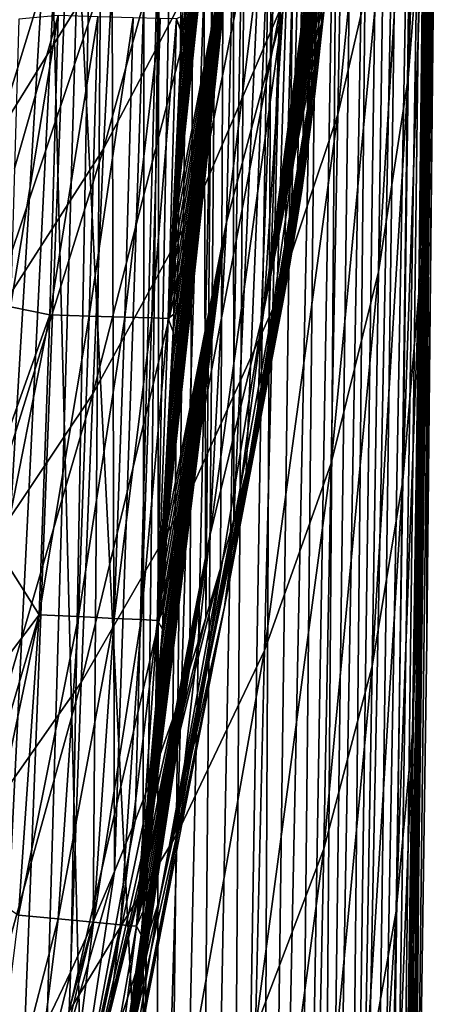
# Model space of a CAD drawing. Header units: metres. Extents: x -26 to 26, y -147 to 24.
# Tile 232 of 254: x 19.78 to 21.6, y -36.38 to -32.11. Entities that reach past the tile are written whole.
import ezdxf

# ---------------------------------------------------------------- set-up
doc = ezdxf.new("R2010")
doc.units = ezdxf.units.M
doc.layers.add('solid_12_411_052_XXX', color=7, linetype='CONTINUOUS')

msp = doc.modelspace()

# ---------------------------------------------------------------- linework, layer by layer
at = {"layer": 'solid_12_411_052_XXX'}
for points in [[(20.558491, -24.851288, 128.477325), (20.699572, -22.602777, 128.873779), (20.586262, -34.700989, 126.740616)], [(20.699572, -22.602777, 128.873779), (20.64992, -34.485184, 126.778664), (20.586262, -34.700989, 126.740616)], [(20.699572, -22.602777, 128.873779), (20.708076, -34.274826, 126.815758), (20.64992, -34.485184, 126.778664)], [(20.699572, -22.602777, 128.873779), (21.232414, -22.602777, 128.873779), (20.708076, -34.274826, 126.815758)], [(20.708076, -34.274826, 126.815758), (21.232414, -22.602777, 128.873779), (20.760761, -34.06916, 126.85202)], [(20.760761, -34.06916, 126.85202), (21.232414, -22.602777, 128.873779), (20.80834, -33.871124, 126.886932)], [(20.80834, -33.871124, 126.886932), (21.232414, -22.602777, 128.873779), (20.850573, -33.681442, 126.92038)], [(20.850573, -33.681442, 126.92038), (21.232414, -22.602777, 128.873779), (20.888205, -33.499516, 126.952461)], [(20.888205, -33.499516, 126.952461), (21.232414, -22.602777, 128.873779), (20.921951, -33.325527, 126.983139)], [(20.921951, -33.325527, 126.983139), (21.232414, -22.602777, 128.873779), (20.951666, -33.159336, 127.012444)], [(20.951666, -33.159336, 127.012444), (21.232414, -22.602777, 128.873779), (20.978426, -33.000084, 127.04052)], [(20.978426, -33.000084, 127.04052), (21.232414, -22.602777, 128.873779), (21.002087, -32.847919, 127.067352)], [(21.002087, -32.847919, 127.067352), (21.232414, -22.602777, 128.873779), (21.023201, -32.702263, 127.093033)], [(21.023201, -32.702263, 127.093033), (21.232414, -22.602777, 128.873779), (21.042114, -32.562763, 127.11763)], [(21.042114, -32.562763, 127.11763), (21.232414, -22.602777, 128.873779), (21.058813, -32.429451, 127.141136)], [(21.058813, -32.429451, 127.141136), (21.232414, -22.602777, 128.873779), (21.073832, -32.301823, 127.163635)], [(21.073832, -32.301823, 127.163635), (21.232414, -22.602777, 128.873779), (21.087044, -32.180023, 127.185112)], [(21.087044, -32.180023, 127.185112), (21.232414, -22.602777, 128.873779), (21.098867, -32.063496, 127.205658)], [(20.313223, -37.316586, 123.182381), (20.324621, -24.57723, 125.428596), (19.801477, -27.167301, 124.971916)], [(20.313223, -37.316586, 123.182381), (20.382547, -31.70661, 124.171539), (20.324621, -24.57723, 125.428596)], [(20.558491, -24.851288, 128.477325), (20.190697, -35.800411, 126.546761), (20.166468, -27.070198, 128.08609)], [(20.558491, -24.851288, 128.477325), (20.279678, -35.580509, 126.585533), (20.190697, -35.800411, 126.546761)], [(20.558491, -24.851288, 128.477325), (20.363781, -35.360279, 126.624367), (20.279678, -35.580509, 126.585533)], [(20.558491, -24.851288, 128.477325), (20.443123, -35.139194, 126.663345), (20.363781, -35.360279, 126.624367)], [(20.558491, -24.851288, 128.477325), (20.517338, -34.919369, 126.70211), (20.443123, -35.139194, 126.663345)], [(20.558491, -24.851288, 128.477325), (20.586262, -34.700989, 126.740616), (20.517338, -34.919369, 126.70211)], [(20.166468, -27.070198, 128.08609), (19.57048, -37.072475, 126.322472), (19.52829, -29.232979, 127.704742)], [(20.166468, -27.070198, 128.08609), (19.68396, -36.866268, 126.358826), (19.57048, -37.072475, 126.322472)], [(20.166468, -27.070198, 128.08609), (19.793358, -36.657852, 126.395576), (19.68396, -36.866268, 126.358826)], [(20.166468, -27.070198, 128.08609), (19.898745, -36.447056, 126.432747), (19.793358, -36.657852, 126.395576)], [(20.166468, -27.070198, 128.08609), (20.000174, -36.233795, 126.470345), (19.898745, -36.447056, 126.432747)], [(20.166468, -27.070198, 128.08609), (20.097485, -36.018314, 126.508339), (20.000174, -36.233795, 126.470345)], [(20.166468, -27.070198, 128.08609), (20.190697, -35.800411, 126.546761), (20.097485, -36.018314, 126.508339)], [(20.212252, -43.218983, 122.141663), (19.801477, -27.167301, 124.971916), (18.939522, -29.667967, 124.530991)], [(20.212252, -43.218983, 122.141663), (20.313223, -37.316586, 123.182381), (19.801477, -27.167301, 124.971916)], [(21.545332, -34.796291, 122.407974), (21.603233, -29.081264, 123.415657), (21.600157, -29.103121, 123.498558)], [(21.564054, -29.918537, 104.071259), (21.603233, -29.081264, 123.415657), (21.545332, -34.796291, 122.407974)], [(21.600157, -29.103121, 123.498558), (21.402184, -43.059727, 121.109543), (21.412352, -43.032665, 120.954979)], [(21.600157, -29.103121, 123.498558), (21.590195, -29.141077, 123.583038), (21.402184, -43.059727, 121.109543)], [(21.590195, -29.141077, 123.583038), (21.571991, -29.198076, 123.669312), (21.402184, -43.059727, 121.109543)], [(21.479227, -39.285843, 121.616371), (21.600157, -29.103121, 123.498558), (21.412352, -43.032665, 120.954979)], [(21.479227, -39.285843, 121.616371), (21.545332, -34.796291, 122.407974), (21.600157, -29.103121, 123.498558)], [(21.571991, -29.198076, 123.669312), (21.37163, -43.085915, 121.261383), (21.402184, -43.059727, 121.109543)], [(21.571991, -29.198076, 123.669312), (21.543278, -29.279482, 123.758255), (21.37163, -43.085915, 121.261383)], [(21.543278, -29.279482, 123.758255), (21.321255, -43.110798, 121.407967), (21.37163, -43.085915, 121.261383)], [(21.543278, -29.279482, 123.758255), (21.500042, -29.394068, 123.851204), (21.321255, -43.110798, 121.407967)], [(21.500042, -29.394068, 123.851204), (21.251942, -43.133957, 121.546814), (21.321255, -43.110798, 121.407967)], [(21.500042, -29.394068, 123.851204), (21.437782, -29.550499, 123.945854), (21.251942, -43.133957, 121.546814)], [(21.437782, -29.550499, 123.945854), (21.164848, -43.155006, 121.675644), (21.251942, -43.133957, 121.546814)], [(21.437782, -29.550499, 123.945854), (21.351429, -29.757427, 124.038017), (21.164848, -43.155006, 121.675644)], [(20.212252, -43.218983, 122.141663), (18.939522, -29.667967, 124.530991), (17.753521, -32.036404, 124.113388)], [(21.351429, -29.757427, 124.038017), (21.297268, -29.882872, 124.081566), (21.164848, -43.155006, 121.675644)], [(21.297268, -29.882872, 124.081566), (21.061375, -43.173607, 121.792328), (21.164848, -43.155006, 121.675644)], [(21.297268, -29.882872, 124.081566), (21.234528, -30.024818, 124.122292), (21.061375, -43.173607, 121.792328)], [(21.547731, -29.914427, 102.637314), (21.530979, -31.514933, 104.031181), (21.46381, -32.362236, 103.398529)], [(21.482944, -30.791597, 102.04599), (21.547731, -29.914427, 102.637314), (21.46381, -32.362236, 103.398529)], [(21.561853, -30.144884, 104.263496), (21.564054, -29.918537, 104.071259), (21.545332, -34.796291, 122.407974)], [(21.234528, -30.024818, 124.122292), (21.161985, -30.18494, 124.159187), (21.061375, -43.173607, 121.792328)], [(21.556667, -30.659073, 104.673561), (21.561853, -30.144884, 104.263496), (21.545332, -34.796291, 122.407974)], [(21.161985, -30.18494, 124.159187), (20.943371, -43.189411, 121.894745), (21.061375, -43.173607, 121.792328)], [(21.161985, -30.18494, 124.159187), (21.07789, -30.365837, 124.191002), (20.943371, -43.189411, 121.894745)], [(21.377253, -30.315903, 99.957069), (21.357935, -31.66094, 101.467422), (21.158682, -32.51907, 100.906517)], [(21.183563, -31.198105, 99.43898), (21.377253, -30.315903, 99.957069), (21.158682, -32.51907, 100.906517)], [(20.732964, -30.367508, 149.968445), (20.462563, -32.848267, 160.948685), (20.460413, -32.923969, 160.948715)], [(20.732964, -30.367508, 149.968445), (20.460413, -32.923969, 160.948715), (20.708117, -31.642664, 149.878403)], [(20.732964, -30.367508, 149.968445), (20.464687, -32.773159, 160.948654), (20.462563, -32.848267, 160.948685)], [(20.732964, -30.367508, 149.968445), (20.466805, -32.698151, 160.948624), (20.464687, -32.773159, 160.948654)], [(20.732964, -30.367508, 149.968445), (20.46892, -32.622997, 160.948593), (20.466805, -32.698151, 160.948624)], [(20.732964, -30.367508, 149.968445), (20.471035, -32.547649, 160.948547), (20.46892, -32.622997, 160.948593)], [(20.732964, -30.367508, 149.968445), (20.473148, -32.472122, 160.948517), (20.471035, -32.547649, 160.948547)], [(20.732964, -30.367508, 149.968445), (20.475264, -32.39637, 160.948486), (20.473148, -32.472122, 160.948517)], [(20.732964, -30.367508, 149.968445), (20.477379, -32.3204, 160.948441), (20.475264, -32.39637, 160.948486)], [(20.732964, -30.367508, 149.968445), (20.479485, -32.244499, 160.94841), (20.477379, -32.3204, 160.948441)], [(20.732964, -30.367508, 149.968445), (20.481575, -32.168941, 160.948364), (20.479485, -32.244499, 160.94841)], [(20.732964, -30.367508, 149.968445), (20.483665, -32.093266, 160.948334), (20.481575, -32.168941, 160.948364)], [(21.07789, -30.365837, 124.191002), (20.812956, -43.202145, 121.981087), (20.943371, -43.189411, 121.894745)], [(21.07789, -30.365837, 124.191002), (20.98147, -30.567518, 124.215691), (20.812956, -43.202145, 121.981087)], [(20.98147, -30.567518, 124.215691), (20.873579, -30.786505, 124.230881), (20.812956, -43.202145, 121.981087)], [(21.509447, -33.294334, 105.196922), (21.556667, -30.659073, 104.673561), (21.555895, -30.733526, 104.730064)], [(21.530979, -31.514933, 104.031181), (21.556667, -30.659073, 104.673561), (21.509447, -33.294334, 105.196922)], [(21.555895, -30.733526, 104.730064), (21.556667, -30.659073, 104.673561), (21.545332, -34.796291, 122.407974)], [(19.605104, -32.122471, 92.882919), (19.230879, -32.005432, 90.021187), (20.048546, -30.752337, 90.379288)], [(20.041121, -31.434568, 93.122559), (19.605104, -32.122471, 92.882919), (20.048546, -30.752337, 90.379288)], [(21.509447, -33.294334, 105.196922), (21.555895, -30.733526, 104.730064), (21.549219, -31.355707, 105.176247)], [(21.549219, -31.355707, 105.176247), (21.555895, -30.733526, 104.730064), (21.545332, -34.796291, 122.407974)], [(20.873579, -30.786505, 124.230881), (20.672234, -43.211605, 122.049988), (20.812956, -43.202145, 121.981087)], [(20.873579, -30.786505, 124.230881), (20.75639, -31.016996, 124.234604), (20.672234, -43.211605, 122.049988)], [(20.67522, -32.985611, 149.8004), (20.920877, -32.071953, 138.570465), (20.951397, -30.774773, 138.713974)], [(20.708117, -31.642664, 149.878403), (20.67522, -32.985611, 149.8004), (20.951397, -30.774773, 138.713974)], [(20.837921, -33.367554, 138.426895), (21.176294, -30.877377, 127.414795), (21.179153, -30.797302, 127.428917)], [(20.920877, -32.071953, 138.570465), (20.837921, -33.367554, 138.426895), (21.179153, -30.797302, 127.428917)], [(21.482944, -30.791597, 102.04599), (21.46381, -32.362236, 103.398529), (21.334806, -33.201717, 102.7798)], [(21.357935, -31.66094, 101.467422), (21.482944, -30.791597, 102.04599), (21.334806, -33.201717, 102.7798)], [(20.837921, -33.367554, 138.426895), (21.173149, -30.958143, 127.400558), (21.176294, -30.877377, 127.414795)], [(20.142469, -32.668865, 96.536522), (20.187414, -31.793388, 94.91169), (20.61797, -30.938852, 95.270149)], [(20.142469, -32.668865, 96.536522), (20.61797, -30.938852, 95.270149), (20.582701, -31.830008, 96.930016)], [(20.936855, -30.96501, 97.357643), (20.907919, -32.064579, 98.942749), (20.545395, -32.910473, 98.476059)], [(20.582701, -31.830008, 96.930016), (20.936855, -30.96501, 97.357643), (20.545395, -32.910473, 98.476059)], [(20.837921, -33.367554, 138.426895), (21.16972, -31.039299, 127.386246), (21.173149, -30.958143, 127.400558)], [(20.75639, -31.016996, 124.234604), (20.523523, -43.217628, 122.100266), (20.672234, -43.211605, 122.049988)], [(20.75639, -31.016996, 124.234604), (20.632992, -31.252012, 124.225784), (20.523523, -43.217628, 122.100266)], [(20.837921, -33.367554, 138.426895), (21.165979, -31.121181, 127.371811), (21.16972, -31.039299, 127.386246)], [(20.837921, -33.367554, 138.426895), (21.161875, -31.204086, 127.357193), (21.165979, -31.121181, 127.371811)], [(20.837921, -33.367554, 138.426895), (21.157429, -31.287888, 127.342415), (21.161875, -31.204086, 127.357193)], [(21.183563, -31.198105, 99.43898), (21.158682, -32.51907, 100.906517), (20.876125, -33.361523, 100.369949)], [(20.907919, -32.064579, 98.942749), (21.183563, -31.198105, 99.43898), (20.876125, -33.361523, 100.369949)], [(20.632992, -31.252012, 124.225784), (20.369341, -43.220104, 122.13102), (20.523523, -43.217628, 122.100266)], [(20.632992, -31.252012, 124.225784), (20.50708, -31.484165, 124.204407), (20.369341, -43.220104, 122.13102)], [(20.837921, -33.367554, 138.426895), (21.152493, -31.3738, 127.327271), (21.157429, -31.287888, 127.342415)], [(21.509447, -33.294334, 105.196922), (21.549219, -31.355707, 105.176247), (21.54171, -32.016613, 105.603767)], [(21.54171, -32.016613, 105.603767), (21.549219, -31.355707, 105.176247), (21.545332, -34.796291, 122.407974)], [(20.837921, -33.367554, 138.426895), (21.147095, -31.461765, 127.31176), (21.152493, -31.3738, 127.327271)], [(19.677372, -32.61607, 94.587448), (19.605104, -32.122471, 92.882919), (20.041121, -31.434568, 93.122559)], [(20.187414, -31.793388, 94.91169), (19.677372, -32.61607, 94.587448), (20.041121, -31.434568, 93.122559)], [(20.50708, -31.484165, 124.204407), (20.382547, -31.70661, 124.171539), (20.369341, -43.220104, 122.13102)], [(20.837921, -33.367554, 138.426895), (21.141108, -31.552427, 127.295769), (21.147095, -31.461765, 127.31176)], [(21.530979, -31.514933, 104.031181), (21.509447, -33.294334, 105.196922), (21.440094, -34.105755, 104.529305)], [(21.46381, -32.362236, 103.398529), (21.530979, -31.514933, 104.031181), (21.440094, -34.105755, 104.529305)], [(20.837921, -33.367554, 138.426895), (21.134415, -31.646555, 127.279175), (21.141108, -31.552427, 127.295769)], [(20.708117, -31.642664, 149.878403), (20.420668, -34.218613, 160.948593), (20.417839, -34.294392, 160.948517)], [(20.708117, -31.642664, 149.878403), (20.417839, -34.294392, 160.948517), (20.67522, -32.985611, 149.8004)], [(20.708117, -31.642664, 149.878403), (20.423391, -34.142979, 160.948685), (20.420668, -34.218613, 160.948593)], [(20.708117, -31.642664, 149.878403), (20.426022, -34.067467, 160.948746), (20.423391, -34.142979, 160.948685)], [(20.708117, -31.642664, 149.878403), (20.428572, -33.99194, 160.948807), (20.426022, -34.067467, 160.948746)], [(20.708117, -31.642664, 149.878403), (20.431038, -33.91679, 160.948853), (20.428572, -33.99194, 160.948807)], [(20.708117, -31.642664, 149.878403), (20.433441, -33.841698, 160.948883), (20.431038, -33.91679, 160.948853)], [(20.708117, -31.642664, 149.878403), (20.435802, -33.766247, 160.948914), (20.433441, -33.841698, 160.948883)], [(20.708117, -31.642664, 149.878403), (20.438112, -33.690887, 160.948929), (20.435802, -33.766247, 160.948914)], [(20.708117, -31.642664, 149.878403), (20.440399, -33.614952, 160.948929), (20.438112, -33.690887, 160.948929)], [(20.708117, -31.642664, 149.878403), (20.442667, -33.53857, 160.948929), (20.440399, -33.614952, 160.948929)], [(20.708117, -31.642664, 149.878403), (20.444916, -33.461952, 160.948914), (20.442667, -33.53857, 160.948929)], [(20.708117, -31.642664, 149.878403), (20.447163, -33.384842, 160.948883), (20.444916, -33.461952, 160.948914)], [(20.708117, -31.642664, 149.878403), (20.4494, -33.307636, 160.948868), (20.447163, -33.384842, 160.948883)], [(20.708117, -31.642664, 149.878403), (20.451628, -33.23061, 160.948837), (20.4494, -33.307636, 160.948868)], [(20.708117, -31.642664, 149.878403), (20.453848, -33.153522, 160.948807), (20.451628, -33.23061, 160.948837)], [(20.708117, -31.642664, 149.878403), (20.456059, -33.076473, 160.948776), (20.453848, -33.153522, 160.948807)], [(20.708117, -31.642664, 149.878403), (20.458242, -33.000103, 160.948746), (20.456059, -33.076473, 160.948776)], [(20.708117, -31.642664, 149.878403), (20.460413, -32.923969, 160.948715), (20.458242, -33.000103, 160.948746)], [(20.837921, -33.367554, 138.426895), (21.127029, -31.743999, 127.261993), (21.134415, -31.646555, 127.279175)], [(21.357935, -31.66094, 101.467422), (21.334806, -33.201717, 102.7798), (21.130133, -34.030041, 102.180412)], [(21.158682, -32.51907, 100.906517), (21.357935, -31.66094, 101.467422), (21.130133, -34.030041, 102.180412)], [(20.369341, -43.220104, 122.13102), (20.382547, -31.70661, 124.171539), (20.313223, -37.316586, 123.182381)], [(20.837921, -33.367554, 138.426895), (21.118652, -31.845949, 127.244019), (21.127029, -31.743999, 127.261993)], [(19.622274, -33.476334, 96.182304), (19.677372, -32.61607, 94.587448), (20.187414, -31.793388, 94.91169)], [(19.622274, -33.476334, 96.182304), (20.187414, -31.793388, 94.91169), (20.142469, -32.668865, 96.536522)], [(20.582701, -31.830008, 96.930016), (20.545395, -32.910473, 98.476059), (20.095573, -33.730591, 98.047951)], [(20.142469, -32.668865, 96.536522), (20.582701, -31.830008, 96.930016), (20.095573, -33.730591, 98.047951)], [(20.837921, -33.367554, 138.426895), (21.109364, -31.952257, 127.225273), (21.118652, -31.845949, 127.244019)], [(20.837921, -33.367554, 138.426895), (21.098867, -32.063496, 127.205658), (21.109364, -31.952257, 127.225273)], [(20.212252, -43.218983, 122.141663), (17.753521, -32.036404, 124.113388), (16.263756, -34.232124, 123.726234)], [(21.54171, -32.016613, 105.603767), (21.545332, -34.796291, 122.407974), (21.479227, -39.285843, 121.616371)], [(21.536289, -32.471607, 105.873451), (21.54171, -32.016613, 105.603767), (21.479227, -39.285843, 121.616371)], [(21.509447, -33.294334, 105.196922), (21.54171, -32.016613, 105.603767), (21.536289, -32.471607, 105.873451)], [(20.907919, -32.064579, 98.942749), (20.876125, -33.361523, 100.369949), (20.505344, -34.183712, 99.866249)], [(20.545395, -32.910473, 98.476059), (20.907919, -32.064579, 98.942749), (20.505344, -34.183712, 99.866249)], [(20.603764, -34.344925, 149.725647), (20.837921, -33.367554, 138.426895), (20.920877, -32.071953, 138.570465)], [(20.67522, -32.985611, 149.8004), (20.603764, -34.344925, 149.725647), (20.920877, -32.071953, 138.570465)], [(20.666632, -34.653564, 138.284668), (21.087044, -32.180023, 127.185112), (21.098867, -32.063496, 127.205658)], [(20.837921, -33.367554, 138.426895), (20.666632, -34.653564, 138.284668), (21.098867, -32.063496, 127.205658)], [(19.945738, -32.091228, 161.622726), (19.756651, -32.75433, 161.643631), (19.739731, -33.353107, 161.643692)], [(19.9091, -33.388149, 161.622864), (19.945738, -32.091228, 161.622726), (19.739731, -33.353107, 161.643692)], [(19.945738, -32.091228, 161.622726), (19.774727, -32.106255, 161.643585), (19.756651, -32.75433, 161.643631)], [(20.117476, -32.09594, 161.555161), (19.945738, -32.091228, 161.622726), (19.9091, -33.388149, 161.622864)], [(20.08077, -33.393154, 161.555344), (20.117476, -32.09594, 161.555161), (19.9091, -33.388149, 161.622864)], [(20.27104, -32.100159, 161.440994), (20.117476, -32.09594, 161.555161), (20.08077, -33.393154, 161.555344)], [(20.234289, -33.397636, 161.441269), (20.27104, -32.100159, 161.440994), (20.08077, -33.393154, 161.555344)], [(20.388174, -32.103386, 161.289627), (20.27104, -32.100159, 161.440994), (20.234289, -33.397636, 161.441269)], [(20.351423, -33.401066, 161.290009), (20.388174, -32.103386, 161.289627), (20.234289, -33.397636, 161.441269)], [(20.351423, -33.401066, 161.290009), (20.459082, -32.105347, 161.119156), (20.388174, -32.103386, 161.289627)], [(20.351423, -33.401066, 161.290009), (20.42238, -33.403152, 161.119629), (20.459082, -32.105347, 161.119156)], [(20.481575, -32.168941, 160.948364), (20.459082, -32.105347, 161.119156), (20.42238, -33.403152, 161.119629)], [(20.481575, -32.168941, 160.948364), (20.483665, -32.093266, 160.948334), (20.459082, -32.105347, 161.119156)], [(20.479485, -32.244499, 160.94841), (20.481575, -32.168941, 160.948364), (20.42238, -33.403152, 161.119629)], [(20.666632, -34.653564, 138.284668), (21.073832, -32.301823, 127.163635), (21.087044, -32.180023, 127.185112)], [(20.477379, -32.3204, 160.948441), (20.479485, -32.244499, 160.94841), (20.42238, -33.403152, 161.119629)], [(20.475264, -32.39637, 160.948486), (20.477379, -32.3204, 160.948441), (20.42238, -33.403152, 161.119629)], [(20.666632, -34.653564, 138.284668), (21.058813, -32.429451, 127.141136), (21.073832, -32.301823, 127.163635)], [(21.46381, -32.362236, 103.398529), (21.440094, -34.105755, 104.529305), (21.307264, -34.909573, 103.876549)], [(21.334806, -33.201717, 102.7798), (21.46381, -32.362236, 103.398529), (21.307264, -34.909573, 103.876549)], [(20.473148, -32.472122, 160.948517), (20.475264, -32.39637, 160.948486), (20.42238, -33.403152, 161.119629)], [(20.666632, -34.653564, 138.284668), (21.042114, -32.562763, 127.11763), (21.058813, -32.429451, 127.141136)], [(20.471035, -32.547649, 160.948547), (20.473148, -32.472122, 160.948517), (20.42238, -33.403152, 161.119629)], [(21.53323, -32.721272, 106.013496), (21.536289, -32.471607, 105.873451), (21.479227, -39.285843, 121.616371)], [(21.483006, -35.200996, 106.131836), (21.536289, -32.471607, 105.873451), (21.53323, -32.721272, 106.013496)], [(21.509447, -33.294334, 105.196922), (21.536289, -32.471607, 105.873451), (21.483006, -35.200996, 106.131836)], [(20.46892, -32.622997, 160.948593), (20.471035, -32.547649, 160.948547), (20.42238, -33.403152, 161.119629)], [(21.158682, -32.51907, 100.906517), (21.130133, -34.030041, 102.180412), (20.840805, -34.842964, 101.607658)], [(20.876125, -33.361523, 100.369949), (21.158682, -32.51907, 100.906517), (20.840805, -34.842964, 101.607658)], [(20.666632, -34.653564, 138.284668), (21.023201, -32.702263, 127.093033), (21.042114, -32.562763, 127.11763)], [(20.466805, -32.698151, 160.948624), (20.46892, -32.622997, 160.948593), (20.42238, -33.403152, 161.119629)], [(20.142469, -32.668865, 96.536522), (20.095573, -33.730591, 98.047951), (19.565308, -34.51992, 97.664154)], [(19.622274, -33.476334, 96.182304), (20.142469, -32.668865, 96.536522), (19.565308, -34.51992, 97.664154)], [(20.464687, -32.773159, 160.948654), (20.466805, -32.698151, 160.948624), (20.42238, -33.403152, 161.119629)], [(20.666632, -34.653564, 138.284668), (21.002087, -32.847919, 127.067352), (21.023201, -32.702263, 127.093033)], [(21.523642, -33.474098, 106.405045), (21.53323, -32.721272, 106.013496), (21.479227, -39.285843, 121.616371)], [(21.483006, -35.200996, 106.131836), (21.53323, -32.721272, 106.013496), (21.523642, -33.474098, 106.405045)], [(20.462563, -32.848267, 160.948685), (20.464687, -32.773159, 160.948654), (20.42238, -33.403152, 161.119629)], [(20.460413, -32.923969, 160.948715), (20.462563, -32.848267, 160.948685), (20.42238, -33.403152, 161.119629)], [(20.666632, -34.653564, 138.284668), (20.978426, -33.000084, 127.04052), (21.002087, -32.847919, 127.067352)], [(20.545395, -32.910473, 98.476059), (20.505344, -34.183712, 99.866249), (20.046049, -34.980675, 99.405495)], [(20.095573, -33.730591, 98.047951), (20.545395, -32.910473, 98.476059), (20.046049, -34.980675, 99.405495)], [(20.458242, -33.000103, 160.948746), (20.460413, -32.923969, 160.948715), (20.42238, -33.403152, 161.119629)], [(20.67522, -32.985611, 149.8004), (20.345692, -35.604355, 160.945679), (20.338995, -35.69059, 160.945404)], [(20.67522, -32.985611, 149.8004), (20.338995, -35.69059, 160.945404), (20.603764, -34.344925, 149.725647)], [(20.67522, -32.985611, 149.8004), (20.351919, -35.52076, 160.945923), (20.345692, -35.604355, 160.945679)], [(20.67522, -32.985611, 149.8004), (20.357689, -35.440109, 160.946167), (20.351919, -35.52076, 160.945923)], [(20.67522, -32.985611, 149.8004), (20.363121, -35.361038, 160.946381), (20.357689, -35.440109, 160.946167)], [(20.67522, -32.985611, 149.8004), (20.368233, -35.283604, 160.946594), (20.363121, -35.361038, 160.946381)], [(20.67522, -32.985611, 149.8004), (20.373072, -35.207314, 160.946793), (20.368233, -35.283604, 160.946594)], [(20.67522, -32.985611, 149.8004), (20.377722, -35.131027, 160.946976), (20.373072, -35.207314, 160.946793)], [(20.67522, -32.985611, 149.8004), (20.382168, -35.055054, 160.947159), (20.377722, -35.131027, 160.946976)], [(20.67522, -32.985611, 149.8004), (20.386438, -34.979046, 160.947327), (20.382168, -35.055054, 160.947159)], [(20.67522, -32.985611, 149.8004), (20.390553, -34.90271, 160.947495), (20.386438, -34.979046, 160.947327)], [(20.67522, -32.985611, 149.8004), (20.394499, -34.826294, 160.947647), (20.390553, -34.90271, 160.947495)], [(20.67522, -32.985611, 149.8004), (20.398275, -34.750053, 160.9478), (20.394499, -34.826294, 160.947647)], [(20.67522, -32.985611, 149.8004), (20.401892, -34.673862, 160.947937), (20.398275, -34.750053, 160.9478)], [(20.67522, -32.985611, 149.8004), (20.405354, -34.59779, 160.948074), (20.401892, -34.673862, 160.947937)], [(20.67522, -32.985611, 149.8004), (20.408669, -34.521866, 160.948196), (20.405354, -34.59779, 160.948074)], [(20.67522, -32.985611, 149.8004), (20.411848, -34.446003, 160.948303), (20.408669, -34.521866, 160.948196)], [(20.67522, -32.985611, 149.8004), (20.414902, -34.370205, 160.94841), (20.411848, -34.446003, 160.948303)], [(20.67522, -32.985611, 149.8004), (20.417839, -34.294392, 160.948517), (20.414902, -34.370205, 160.94841)], [(20.456059, -33.076473, 160.948776), (20.458242, -33.000103, 160.948746), (20.42238, -33.403152, 161.119629)], [(20.666632, -34.653564, 138.284668), (20.951666, -33.159336, 127.012444), (20.978426, -33.000084, 127.04052)], [(20.453848, -33.153522, 160.948807), (20.456059, -33.076473, 160.948776), (20.42238, -33.403152, 161.119629)], [(20.451628, -33.23061, 160.948837), (20.453848, -33.153522, 160.948807), (20.42238, -33.403152, 161.119629)], [(20.666632, -34.653564, 138.284668), (20.921951, -33.325527, 126.983139), (20.951666, -33.159336, 127.012444)], [(20.4494, -33.307636, 160.948868), (20.451628, -33.23061, 160.948837), (20.42238, -33.403152, 161.119629)], [(21.334806, -33.201717, 102.7798), (21.307264, -34.909573, 103.876549), (21.097334, -35.702503, 103.244583)], [(21.130133, -34.030041, 102.180412), (21.334806, -33.201717, 102.7798), (21.097334, -35.702503, 103.244583)], [(20.447163, -33.384842, 160.948883), (20.4494, -33.307636, 160.948868), (20.42238, -33.403152, 161.119629)], [(21.509447, -33.294334, 105.196922), (21.483006, -35.200996, 106.131836), (21.41165, -35.972233, 105.436523)], [(21.440094, -34.105755, 104.529305), (21.509447, -33.294334, 105.196922), (21.41165, -35.972233, 105.436523)], [(19.9091, -33.388149, 161.622864), (19.739731, -33.353107, 161.643692), (19.722549, -33.91082, 161.643738)], [(20.385658, -35.920986, 138.144485), (20.888205, -33.499516, 126.952461), (20.921951, -33.325527, 126.983139)], [(20.666632, -34.653564, 138.284668), (20.385658, -35.920986, 138.144485), (20.921951, -33.325527, 126.983139)], [(20.876125, -33.361523, 100.369949), (20.840805, -34.842964, 101.607658), (20.461908, -35.636147, 101.070953)], [(20.505344, -34.183712, 99.866249), (20.876125, -33.361523, 100.369949), (20.461908, -35.636147, 101.070953)], [(19.9091, -33.388149, 161.622864), (19.722549, -33.91082, 161.643738), (19.703358, -34.433777, 161.643784)], [(19.862972, -34.687572, 161.62294), (19.9091, -33.388149, 161.622864), (19.703358, -34.433777, 161.643784)], [(20.08077, -33.393154, 161.555344), (19.9091, -33.388149, 161.622864), (19.862972, -34.687572, 161.62294)], [(20.034678, -34.695721, 161.555298), (20.08077, -33.393154, 161.555344), (19.862972, -34.687572, 161.62294)], [(20.234289, -33.397636, 161.441269), (20.08077, -33.393154, 161.555344), (20.034678, -34.695721, 161.555298)], [(20.18819, -34.703014, 161.440979), (20.234289, -33.397636, 161.441269), (20.034678, -34.695721, 161.555298)], [(20.351423, -33.401066, 161.290009), (20.234289, -33.397636, 161.441269), (20.18819, -34.703014, 161.440979)], [(20.305227, -34.70858, 161.289444), (20.351423, -33.401066, 161.290009), (20.18819, -34.703014, 161.440979)], [(20.305227, -34.70858, 161.289444), (20.42238, -33.403152, 161.119629), (20.351423, -33.401066, 161.290009)], [(20.305227, -34.70858, 161.289444), (20.375998, -34.711956, 161.118805), (20.42238, -33.403152, 161.119629)], [(20.444916, -33.461952, 160.948914), (20.42238, -33.403152, 161.119629), (20.375998, -34.711956, 161.118805)], [(20.444916, -33.461952, 160.948914), (20.447163, -33.384842, 160.948883), (20.42238, -33.403152, 161.119629)], [(20.453688, -35.700153, 149.651688), (20.666632, -34.653564, 138.284668), (20.837921, -33.367554, 138.426895)], [(20.603764, -34.344925, 149.725647), (20.453688, -35.700153, 149.651688), (20.837921, -33.367554, 138.426895)], [(20.442667, -33.53857, 160.948929), (20.444916, -33.461952, 160.948914), (20.375998, -34.711956, 161.118805)], [(21.512756, -34.281067, 106.777733), (21.523642, -33.474098, 106.405045), (21.479227, -39.285843, 121.616371)], [(21.483006, -35.200996, 106.131836), (21.523642, -33.474098, 106.405045), (21.512756, -34.281067, 106.777733)], [(20.385658, -35.920986, 138.144485), (20.850573, -33.681442, 126.92038), (20.888205, -33.499516, 126.952461)], [(20.440399, -33.614952, 160.948929), (20.442667, -33.53857, 160.948929), (20.375998, -34.711956, 161.118805)], [(20.438112, -33.690887, 160.948929), (20.440399, -33.614952, 160.948929), (20.375998, -34.711956, 161.118805)], [(20.435802, -33.766247, 160.948914), (20.438112, -33.690887, 160.948929), (20.375998, -34.711956, 161.118805)], [(20.385658, -35.920986, 138.144485), (20.80834, -33.871124, 126.886932), (20.850573, -33.681442, 126.92038)], [(20.095573, -33.730591, 98.047951), (20.046049, -34.980675, 99.405495), (19.505829, -35.747639, 98.994019)], [(19.565308, -34.51992, 97.664154), (20.095573, -33.730591, 98.047951), (19.505829, -35.747639, 98.994019)], [(20.433441, -33.841698, 160.948883), (20.435802, -33.766247, 160.948914), (20.375998, -34.711956, 161.118805)], [(20.431038, -33.91679, 160.948853), (20.433441, -33.841698, 160.948883), (20.375998, -34.711956, 161.118805)], [(20.385658, -35.920986, 138.144485), (20.760761, -34.06916, 126.85202), (20.80834, -33.871124, 126.886932)], [(20.428572, -33.99194, 160.948807), (20.431038, -33.91679, 160.948853), (20.375998, -34.711956, 161.118805)], [(20.426022, -34.067467, 160.948746), (20.428572, -33.99194, 160.948807), (20.375998, -34.711956, 161.118805)], [(21.130133, -34.030041, 102.180412), (21.097334, -35.702503, 103.244583), (20.801399, -36.480518, 102.641342)], [(20.840805, -34.842964, 101.607658), (21.130133, -34.030041, 102.180412), (20.801399, -36.480518, 102.641342)], [(20.423391, -34.142979, 160.948685), (20.426022, -34.067467, 160.948746), (20.375998, -34.711956, 161.118805)], [(20.385658, -35.920986, 138.144485), (20.708076, -34.274826, 126.815758), (20.760761, -34.06916, 126.85202)], [(21.440094, -34.105755, 104.529305), (21.41165, -35.972233, 105.436523), (21.275169, -36.736229, 104.756783)], [(21.307264, -34.909573, 103.876549), (21.440094, -34.105755, 104.529305), (21.275169, -36.736229, 104.756783)], [(20.420668, -34.218613, 160.948593), (20.423391, -34.142979, 160.948685), (20.375998, -34.711956, 161.118805)], [(20.505344, -34.183712, 99.866249), (20.461908, -35.636147, 101.070953), (19.993279, -36.404869, 100.58139)], [(20.046049, -34.980675, 99.405495), (20.505344, -34.183712, 99.866249), (19.993279, -36.404869, 100.58139)], [(20.417839, -34.294392, 160.948517), (20.420668, -34.218613, 160.948593), (20.375998, -34.711956, 161.118805)], [(20.212252, -43.218983, 122.141663), (16.263756, -34.232124, 123.726234), (14.495688, -36.217594, 123.37616)], [(20.414902, -34.370205, 160.94841), (20.417839, -34.294392, 160.948517), (20.375998, -34.711956, 161.118805)], [(20.385658, -35.920986, 138.144485), (20.64992, -34.485184, 126.778664), (20.708076, -34.274826, 126.815758)], [(21.510845, -34.418221, 106.836708), (21.512756, -34.281067, 106.777733), (21.479227, -39.285843, 121.616371)], [(21.483006, -35.200996, 106.131836), (21.512756, -34.281067, 106.777733), (21.510845, -34.418221, 106.836708)], [(20.603764, -34.344925, 149.725647), (20.209841, -36.911018, 160.940628), (20.190491, -37.050201, 160.939987)], [(20.603764, -34.344925, 149.725647), (20.190491, -37.050201, 160.939987), (20.453688, -35.700153, 149.651688)], [(20.603764, -34.344925, 149.725647), (20.22744, -36.777596, 160.941238), (20.209841, -36.911018, 160.940628)], [(20.603764, -34.344925, 149.725647), (20.243523, -36.649109, 160.941803), (20.22744, -36.777596, 160.941238)], [(20.603764, -34.344925, 149.725647), (20.258249, -36.525181, 160.942322), (20.243523, -36.649109, 160.941803)], [(20.603764, -34.344925, 149.725647), (20.2717, -36.405952, 160.94281), (20.258249, -36.525181, 160.942322)], [(20.603764, -34.344925, 149.725647), (20.284033, -36.29097, 160.943268), (20.2717, -36.405952, 160.94281)], [(20.603764, -34.344925, 149.725647), (20.295322, -36.180325, 160.943695), (20.284033, -36.29097, 160.943268)], [(20.603764, -34.344925, 149.725647), (20.305662, -36.073971, 160.944092), (20.295322, -36.180325, 160.943695)], [(20.603764, -34.344925, 149.725647), (20.315125, -35.971897, 160.944458), (20.305662, -36.073971, 160.944092)], [(20.603764, -34.344925, 149.725647), (20.323784, -35.874111, 160.944794), (20.315125, -35.971897, 160.944458)], [(20.603764, -34.344925, 149.725647), (20.33173, -35.780231, 160.945114), (20.323784, -35.874111, 160.944794)], [(20.603764, -34.344925, 149.725647), (20.338995, -35.69059, 160.945404), (20.33173, -35.780231, 160.945114)], [(20.411848, -34.446003, 160.948303), (20.414902, -34.370205, 160.94841), (20.375998, -34.711956, 161.118805)], [(21.451715, -37.194843, 106.858864), (21.510845, -34.418221, 106.836708), (21.500324, -35.151623, 107.132179)], [(21.483006, -35.200996, 106.131836), (21.510845, -34.418221, 106.836708), (21.451715, -37.194843, 106.858864)], [(21.500324, -35.151623, 107.132179), (21.510845, -34.418221, 106.836708), (21.479227, -39.285843, 121.616371)], [(19.862972, -34.687572, 161.62294), (19.703358, -34.433777, 161.643784), (19.679831, -34.929733, 161.643829)], [(20.408669, -34.521866, 160.948196), (20.411848, -34.446003, 160.948303), (20.375998, -34.711956, 161.118805)], [(19.984673, -37.155922, 138.008255), (20.586262, -34.700989, 126.740616), (20.64992, -34.485184, 126.778664)], [(20.385658, -35.920986, 138.144485), (19.984673, -37.155922, 138.008255), (20.64992, -34.485184, 126.778664)], [(20.405354, -34.59779, 160.948074), (20.408669, -34.521866, 160.948196), (20.375998, -34.711956, 161.118805)], [(20.401892, -34.673862, 160.947937), (20.405354, -34.59779, 160.948074), (20.375998, -34.711956, 161.118805)], [(19.862972, -34.687572, 161.62294), (19.649893, -35.409668, 161.643875), (19.612356, -35.879154, 161.643921)], [(19.774155, -35.989441, 161.62294), (19.862972, -34.687572, 161.62294), (19.612356, -35.879154, 161.643921)], [(19.862972, -34.687572, 161.62294), (19.679831, -34.929733, 161.643829), (19.649893, -35.409668, 161.643875)], [(20.034678, -34.695721, 161.555298), (19.862972, -34.687572, 161.62294), (19.774155, -35.989441, 161.62294)], [(20.199055, -37.038509, 149.578461), (20.385658, -35.920986, 138.144485), (20.666632, -34.653564, 138.284668)], [(20.453688, -35.700153, 149.651688), (20.199055, -37.038509, 149.578461), (20.666632, -34.653564, 138.284668)], [(20.398275, -34.750053, 160.9478), (20.401892, -34.673862, 160.947937), (20.375998, -34.711956, 161.118805)], [(19.945816, -36.005524, 161.554855), (20.034678, -34.695721, 161.555298), (19.774155, -35.989441, 161.62294)], [(20.18819, -34.703014, 161.440979), (20.034678, -34.695721, 161.555298), (19.945816, -36.005524, 161.554855)], [(20.099155, -36.019894, 161.439774), (20.18819, -34.703014, 161.440979), (19.945816, -36.005524, 161.554855)], [(19.984673, -37.155922, 138.008255), (20.517338, -34.919369, 126.70211), (20.586262, -34.700989, 126.740616)], [(20.305227, -34.70858, 161.289444), (20.18819, -34.703014, 161.440979), (20.099155, -36.019894, 161.439774)], [(20.215765, -36.03083, 161.287308), (20.305227, -34.70858, 161.289444), (20.099155, -36.019894, 161.439774)], [(20.215765, -36.03083, 161.287308), (20.375998, -34.711956, 161.118805), (20.305227, -34.70858, 161.289444)], [(20.215765, -36.03083, 161.287308), (20.285847, -36.037411, 161.115784), (20.375998, -34.711956, 161.118805)], [(20.398275, -34.750053, 160.9478), (20.375998, -34.711956, 161.118805), (20.285847, -36.037411, 161.115784)], [(20.394499, -34.826294, 160.947647), (20.398275, -34.750053, 160.9478), (20.285847, -36.037411, 161.115784)], [(20.390553, -34.90271, 160.947495), (20.394499, -34.826294, 160.947647), (20.285847, -36.037411, 161.115784)], [(20.840805, -34.842964, 101.607658), (20.801399, -36.480518, 102.641342), (20.414549, -37.239529, 102.077095)], [(20.461908, -35.636147, 101.070953), (20.840805, -34.842964, 101.607658), (20.414549, -37.239529, 102.077095)], [(19.984673, -37.155922, 138.008255), (20.443123, -35.139194, 126.663345), (20.517338, -34.919369, 126.70211)], [(20.386438, -34.979046, 160.947327), (20.390553, -34.90271, 160.947495), (20.285847, -36.037411, 161.115784)], [(21.307264, -34.909573, 103.876549), (21.275169, -36.736229, 104.756783), (21.060148, -37.489758, 104.099007)], [(21.097334, -35.702503, 103.244583), (21.307264, -34.909573, 103.876549), (21.060148, -37.489758, 104.099007)], [(20.046049, -34.980675, 99.405495), (19.993279, -36.404869, 100.58139), (19.443245, -37.1446, 100.145905)], [(19.505829, -35.747639, 98.994019), (20.046049, -34.980675, 99.405495), (19.443245, -37.1446, 100.145905)], [(20.382168, -35.055054, 160.947159), (20.386438, -34.979046, 160.947327), (20.285847, -36.037411, 161.115784)], [(20.377722, -35.131027, 160.946976), (20.382168, -35.055054, 160.947159), (20.285847, -36.037411, 161.115784)], [(19.984673, -37.155922, 138.008255), (20.363781, -35.360279, 126.624367), (20.443123, -35.139194, 126.663345)], [(20.373072, -35.207314, 160.946793), (20.377722, -35.131027, 160.946976), (20.285847, -36.037411, 161.115784)], [(21.451715, -37.194843, 106.858864), (21.500324, -35.151623, 107.132179), (21.486017, -36.097694, 107.469284)], [(21.486017, -36.097694, 107.469284), (21.500324, -35.151623, 107.132179), (21.479227, -39.285843, 121.616371)], [(20.368233, -35.283604, 160.946594), (20.373072, -35.207314, 160.946793), (20.285847, -36.037411, 161.115784)], [(21.483006, -35.200996, 106.131836), (21.451715, -37.194843, 106.858864), (21.378532, -37.923058, 106.1427)], [(21.41165, -35.972233, 105.436523), (21.483006, -35.200996, 106.131836), (21.378532, -37.923058, 106.1427)], [(20.363121, -35.361038, 160.946381), (20.368233, -35.283604, 160.946594), (20.285847, -36.037411, 161.115784)], [(19.984673, -37.155922, 138.008255), (20.279678, -35.580509, 126.585533), (20.363781, -35.360279, 126.624367)], [(20.357689, -35.440109, 160.946167), (20.363121, -35.361038, 160.946381), (20.285847, -36.037411, 161.115784)], [(20.351919, -35.52076, 160.945923), (20.357689, -35.440109, 160.946167), (20.285847, -36.037411, 161.115784)], [(20.345692, -35.604355, 160.945679), (20.351919, -35.52076, 160.945923), (20.285847, -36.037411, 161.115784)], [(19.984673, -37.155922, 138.008255), (20.190697, -35.800411, 126.546761), (20.279678, -35.580509, 126.585533)], [(20.338995, -35.69059, 160.945404), (20.345692, -35.604355, 160.945679), (20.285847, -36.037411, 161.115784)], [(20.461908, -35.636147, 101.070953), (20.414549, -37.239529, 102.077095), (19.93675, -37.97506, 101.563972)], [(19.993279, -36.404869, 100.58139), (20.461908, -35.636147, 101.070953), (19.93675, -37.97506, 101.563972)], [(20.453688, -35.700153, 149.651688), (19.988165, -38.20406, 160.933929), (19.945797, -38.400269, 160.932785)], [(20.453688, -35.700153, 149.651688), (19.945797, -38.400269, 160.932785), (20.199055, -37.038509, 149.578461)], [(20.453688, -35.700153, 149.651688), (20.026287, -38.017132, 160.934982), (19.988165, -38.20406, 160.933929)], [(20.453688, -35.700153, 149.651688), (20.060692, -37.838627, 160.935974), (20.026287, -38.017132, 160.934982)], [(20.453688, -35.700153, 149.651688), (20.091953, -37.667114, 160.93689), (20.060692, -37.838627, 160.935974)], [(20.453688, -35.700153, 149.651688), (20.120237, -37.503124, 160.937744), (20.091953, -37.667114, 160.93689)], [(20.453688, -35.700153, 149.651688), (20.145945, -37.345699, 160.938553), (20.120237, -37.503124, 160.937744)], [(20.453688, -35.700153, 149.651688), (20.169287, -37.194805, 160.939301), (20.145945, -37.345699, 160.938553)], [(20.453688, -35.700153, 149.651688), (20.190491, -37.050201, 160.939987), (20.169287, -37.194805, 160.939301)], [(20.33173, -35.780231, 160.945114), (20.338995, -35.69059, 160.945404), (20.285847, -36.037411, 161.115784)], [(21.097334, -35.702503, 103.244583), (21.060148, -37.489758, 104.099007), (20.757776, -38.229008, 103.471794)], [(20.801399, -36.480518, 102.641342), (21.097334, -35.702503, 103.244583), (20.757776, -38.229008, 103.471794)], [(20.323784, -35.874111, 160.944794), (20.33173, -35.780231, 160.945114), (20.285847, -36.037411, 161.115784)], [(19.462389, -38.345562, 137.877411), (20.097485, -36.018314, 126.508339), (20.190697, -35.800411, 126.546761)], [(19.984673, -37.155922, 138.008255), (19.462389, -38.345562, 137.877411), (20.190697, -35.800411, 126.546761)], [(20.315125, -35.971897, 160.944458), (20.323784, -35.874111, 160.944794), (20.285847, -36.037411, 161.115784)], [(19.826069, -38.34927, 149.507065), (19.984673, -37.155922, 138.008255), (20.385658, -35.920986, 138.144485)], [(20.199055, -37.038509, 149.578461), (19.826069, -38.34927, 149.507065), (20.385658, -35.920986, 138.144485)], [(19.945816, -36.005524, 161.554855), (19.774155, -35.989441, 161.62294), (19.611929, -37.287506, 161.622864)], [(19.782961, -37.314934, 161.554077), (19.945816, -36.005524, 161.554855), (19.611929, -37.287506, 161.622864)], [(20.099155, -36.019894, 161.439774), (19.945816, -36.005524, 161.554855), (19.782961, -37.314934, 161.554077)], [(20.305662, -36.073971, 160.944092), (20.315125, -35.971897, 160.944458), (20.285847, -36.037411, 161.115784)], [(21.41165, -35.972233, 105.436523), (21.378532, -37.923058, 106.1427), (21.238567, -38.644497, 105.442558)], [(21.275169, -36.736229, 104.756783), (21.41165, -35.972233, 105.436523), (21.238567, -38.644497, 105.442558)], [(19.462389, -38.345562, 137.877411), (20.000174, -36.233795, 126.470345), (20.097485, -36.018314, 126.508339)], [(19.93553, -37.339409, 161.43782), (20.099155, -36.019894, 161.439774), (19.782961, -37.314934, 161.554077)], [(20.215765, -36.03083, 161.287308), (20.099155, -36.019894, 161.439774), (19.93553, -37.339409, 161.43782)], [(20.05109, -37.357956, 161.283875), (20.215765, -36.03083, 161.287308), (19.93553, -37.339409, 161.43782)], [(20.05109, -37.357956, 161.283875), (20.285847, -36.037411, 161.115784), (20.215765, -36.03083, 161.287308)], [(20.05109, -37.357956, 161.283875), (20.119865, -37.368999, 161.110962), (20.285847, -36.037411, 161.115784)], [(20.305662, -36.073971, 160.944092), (20.285847, -36.037411, 161.115784), (20.119865, -37.368999, 161.110962)], [(20.295322, -36.180325, 160.943695), (20.305662, -36.073971, 160.944092), (20.119865, -37.368999, 161.110962)], [(21.451715, -37.194843, 106.858864), (21.486017, -36.097694, 107.469284), (21.480478, -36.45018, 107.583382)], [(21.480478, -36.45018, 107.583382), (21.486017, -36.097694, 107.469284), (21.479227, -39.285843, 121.616371)], [(20.284033, -36.29097, 160.943268), (20.295322, -36.180325, 160.943695), (20.119865, -37.368999, 161.110962)], [(20.212252, -43.218983, 122.141663), (14.495688, -36.217594, 123.37616), (12.479592, -37.958801, 123.069145)], [(19.462389, -38.345562, 137.877411), (19.898745, -36.447056, 126.432747), (20.000174, -36.233795, 126.470345)], [(20.2717, -36.405952, 160.94281), (20.284033, -36.29097, 160.943268), (20.119865, -37.368999, 161.110962)]]:
    msp.add_3dface(points, dxfattribs=at)

doc.saveas('drawing.dxf')
